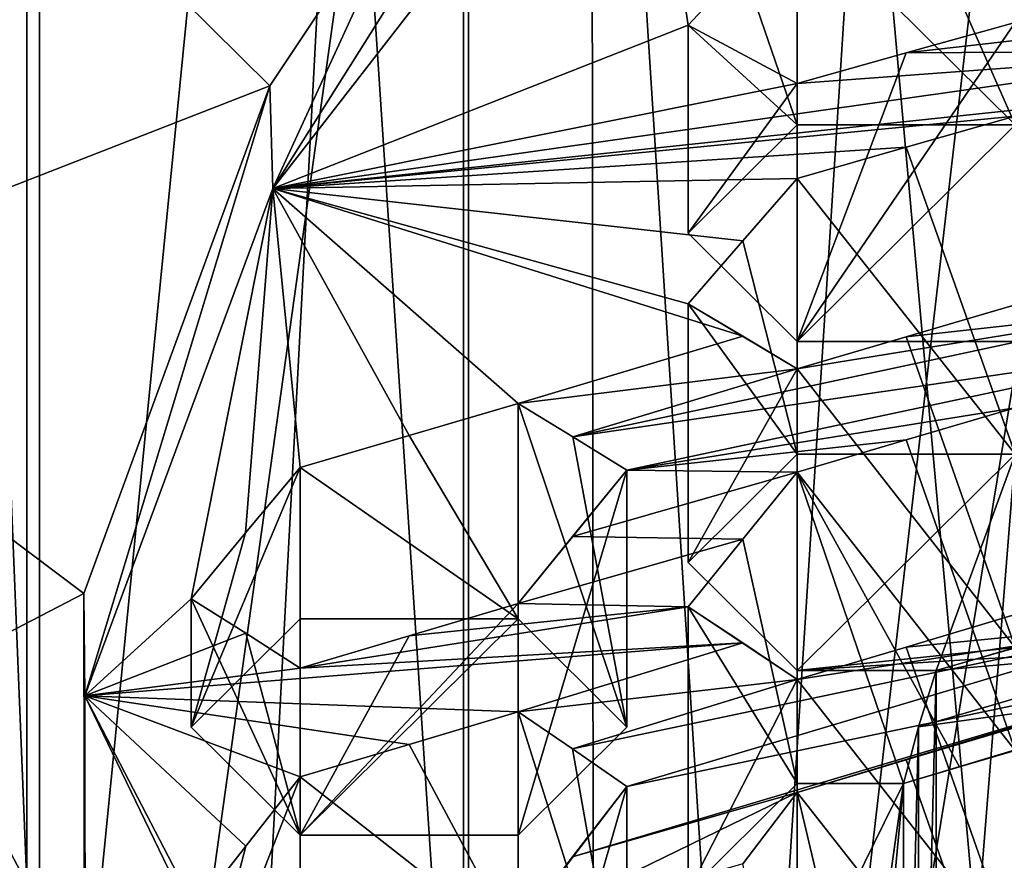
# Model space of a CAD drawing. Header units: millimetres. Extents: x -108 to 102, y -42 to 80.
# Tile 156 of 256: x -71.05 to -69.8, y 7.1 to 8.16. Entities that reach past the tile are written whole.
import ezdxf

# ---------------------------------------------------------------- set-up
doc = ezdxf.new("R2010")
doc.units = ezdxf.units.MM
doc.header["$LTSCALE"] = 81.481481
for name, color, linetype in [('1156', 7, 'CONTINUOUS'), ('1414', 7, 'CONTINUOUS'), ('1549', 7, 'CONTINUOUS'), ('1822', 7, 'CONTINUOUS'), ('2492', 7, 'CONTINUOUS'), ('2493', 7, 'CONTINUOUS'), ('2494', 7, 'CONTINUOUS'), ('2495', 7, 'CONTINUOUS'), ('2496', 7, 'CONTINUOUS'), ('2497', 7, 'CONTINUOUS'), ('2522', 7, 'CONTINUOUS'), ('2523', 7, 'CONTINUOUS'), ('2524', 7, 'CONTINUOUS'), ('2527', 7, 'CONTINUOUS'), ('2534', 7, 'CONTINUOUS'), ('2535', 7, 'CONTINUOUS'), ('2536', 7, 'CONTINUOUS'), ('2537', 7, 'CONTINUOUS'), ('2623', 7, 'CONTINUOUS'), ('2636', 7, 'CONTINUOUS'), ('2639', 7, 'CONTINUOUS'), ('2645', 7, 'CONTINUOUS'), ('2738', 7, 'CONTINUOUS'), ('2741', 7, 'CONTINUOUS'), ('2748', 7, 'CONTINUOUS'), ('2752', 7, 'CONTINUOUS'), ('2783', 7, 'CONTINUOUS'), ('2784', 7, 'CONTINUOUS'), ('729', 7, 'CONTINUOUS'), ('732', 7, 'CONTINUOUS'), ('733', 7, 'CONTINUOUS'), ('734', 7, 'CONTINUOUS'), ('736', 7, 'CONTINUOUS'), ('737', 7, 'CONTINUOUS'), ('739', 7, 'CONTINUOUS'), ('740', 7, 'CONTINUOUS'), ('741', 7, 'CONTINUOUS'), ('744', 7, 'CONTINUOUS')]:
    doc.layers.add(name, color=color, linetype=linetype)

msp = doc.modelspace()

# ---------------------------------------------------------------- linework, layer by layer
at = {"layer": '1156', "color": 7, "linetype": 'CONTINUOUS'}
for points in [[(-71.4558, 7.799, 224.5925), (-71.109, 8.4504, 225.5227), (-70.7348, 8.08, 224.9937), (-71.4558, 7.799, 224.5925)], [(-70.7348, 8.08, 224.9937), (-71.109, 8.4504, 225.5227), (-70.529, 8.3894, 225.4357), (-70.7348, 8.08, 224.9937)], [(-70.9712, 7.4344, 224.0717), (-71.4558, 7.799, 224.5925), (-70.7348, 8.08, 224.9937), (-70.9712, 7.4344, 224.0717)], [(-71.575, 7.1211, 223.6243), (-71.4558, 7.799, 224.5925), (-70.9712, 7.4344, 224.0717), (-71.575, 7.1211, 223.6243)], [(-70.9685, 6.7756, 223.1309), (-71.575, 7.1211, 223.6243), (-70.9712, 7.4344, 224.0717), (-70.9685, 6.7756, 223.1309)], [(-71.4614, 6.4418, 222.6541), (-71.575, 7.1211, 223.6243), (-70.9685, 6.7756, 223.1309), (-71.4614, 6.4418, 222.6541)]]:
    msp.add_3dface(points, dxfattribs=at)
at = {"layer": '1414', "color": 7, "linetype": 'CONTINUOUS'}
for points in [[(-69.7868, 7.3657, 224.4778), (-69.837, 7.351, 224.4881), (-69.5011, 7.4465, 224.415), (-69.7868, 7.3657, 224.4778)], [(-69.5011, 7.4465, 224.415), (-69.837, 7.351, 224.4881), (-69.5703, 7.3644, 224.3261), (-69.5011, 7.4465, 224.415)], [(-69.8872, 7.3363, 224.4983), (-69.9096, 7.2648, 224.3962), (-69.5703, 7.3644, 224.3261), (-69.8872, 7.3363, 224.4983)], [(-69.5703, 7.3644, 224.3261), (-69.9096, 7.2648, 224.3962), (-69.5008, 7.3216, 224.209), (-69.5703, 7.3644, 224.3261)], [(-69.837, 7.351, 224.4881), (-69.8872, 7.3363, 224.4983), (-69.5703, 7.3644, 224.3261), (-69.837, 7.351, 224.4881)], [(-69.9286, 7.1929, 224.2936), (-69.8577, 7.2139, 224.2789), (-69.5008, 7.3216, 224.209), (-69.9286, 7.1929, 224.2936)], [(-69.9096, 7.2648, 224.3962), (-69.9286, 7.1929, 224.2936), (-69.5008, 7.3216, 224.209), (-69.9096, 7.2648, 224.3962)], [(-69.7868, 7.2348, 224.2642), (-69.5008, 7.3216, 224.209), (-69.8577, 7.2139, 224.2789), (-69.7868, 7.2348, 224.2642)]]:
    msp.add_3dface(points, dxfattribs=at)
at = {"layer": '1549', "color": 7, "linetype": 'CONTINUOUS'}
for points in [[(-70.529, 8.3894, 225.4357), (-70.2678, 8.6848, 225.8575), (-70.7308, 7.9495, 225.1001), (-70.529, 8.3894, 225.4357)], [(-70.7308, 7.9495, 225.1001), (-70.2678, 8.6848, 225.8575), (-70.2631, 8.5519, 225.9605), (-70.7308, 7.9495, 225.1001)], [(-70.7348, 8.08, 224.9937), (-70.529, 8.3894, 225.4357), (-70.7308, 7.9495, 225.1001), (-70.7348, 8.08, 224.9937)], [(-70.9712, 7.4344, 224.0717), (-70.7348, 8.08, 224.9937), (-70.9699, 7.3044, 224.1788), (-70.9712, 7.4344, 224.0717)], [(-70.9699, 7.3044, 224.1788), (-70.7348, 8.08, 224.9937), (-70.7308, 7.9495, 225.1001), (-70.9699, 7.3044, 224.1788)], [(-70.9685, 6.7756, 223.1309), (-70.9712, 7.4344, 224.0717), (-70.9699, 6.6449, 223.2369), (-70.9685, 6.7756, 223.1309)], [(-70.9699, 6.6449, 223.2369), (-70.9712, 7.4344, 224.0717), (-70.9699, 7.3044, 224.1788), (-70.9699, 6.6449, 223.2369)]]:
    msp.add_3dface(points, dxfattribs=at)
at = {"layer": '1822', "color": 7, "linetype": 'CONTINUOUS'}
for points in [[(-69.2576, 10.9375, 228.8568), (-70.3269, 10.507, 228.242), (-70.3209, 4.4687, 232.4763), (-69.2576, 10.9375, 228.8568)], [(-69.25, 4.8988, 233.0905), (-69.2576, 10.9375, 228.8568), (-70.3209, 4.4687, 232.4763), (-69.25, 4.8988, 233.0905)], [(-70.3269, 10.507, 228.242), (-71.2494, 9.9769, 227.4849), (-71.2453, 3.9385, 231.719), (-70.3269, 10.507, 228.242)], [(-70.3209, 4.4687, 232.4763), (-70.3269, 10.507, 228.242), (-71.2453, 3.9385, 231.719), (-70.3209, 4.4687, 232.4763)]]:
    msp.add_3dface(points, dxfattribs=at)
at = {"layer": '2492', "color": 7, "linetype": 'CONTINUOUS'}
for points in [[(-70.7655, 7.5117, 224.3694), (-70.6962, 7.5948, 224.4578), (-70.8347, 7.2646, 224.396), (-70.7655, 7.5117, 224.3694)], [(-70.6962, 7.5948, 224.4578), (-70.6962, 7.4023, 224.5925), (-70.8347, 7.2646, 224.396), (-70.6962, 7.5948, 224.4578)], [(-70.8347, 7.4278, 224.2817), (-70.7655, 7.5117, 224.3694), (-70.8347, 7.2646, 224.396), (-70.8347, 7.4278, 224.2817)]]:
    msp.add_3dface(points, dxfattribs=at)
at = {"layer": '2493', "color": 7, "linetype": 'CONTINUOUS'}
for points in [[(-70.5576, 7.6354, 224.4293), (-70.419, 7.676, 224.4009), (-70.419, 7.4023, 224.5925), (-70.5576, 7.6354, 224.4293)], [(-70.6962, 7.5948, 224.4578), (-70.5576, 7.6354, 224.4293), (-70.419, 7.4023, 224.5925), (-70.6962, 7.5948, 224.4578)], [(-70.6962, 7.5948, 224.4578), (-70.419, 7.4023, 224.5925), (-70.6962, 7.4023, 224.5925), (-70.6962, 7.5948, 224.4578)]]:
    msp.add_3dface(points, dxfattribs=at)
at = {"layer": '2494', "color": 7, "linetype": 'CONTINUOUS'}
for points in [[(-70.419, 7.676, 224.4009), (-70.3495, 7.6338, 224.2834), (-70.2805, 7.2646, 224.396), (-70.419, 7.676, 224.4009)], [(-70.419, 7.676, 224.4009), (-70.2805, 7.2646, 224.396), (-70.419, 7.4023, 224.5925), (-70.419, 7.676, 224.4009)], [(-70.3495, 7.6338, 224.2834), (-70.2805, 7.5913, 224.1672), (-70.2805, 7.2646, 224.396), (-70.3495, 7.6338, 224.2834)]]:
    msp.add_3dface(points, dxfattribs=at)
at = {"layer": '2495', "color": 7, "linetype": 'CONTINUOUS'}
for points in [[(-70.2805, 7.5913, 224.1672), (-70.3498, 7.507, 224.0798), (-70.419, 7.4216, 223.993), (-70.2805, 7.5913, 224.1672)], [(-70.2805, 7.5913, 224.1672), (-70.419, 7.4216, 223.993), (-70.419, 7.127, 224.1994), (-70.2805, 7.5913, 224.1672)], [(-70.2805, 7.5913, 224.1672), (-70.419, 7.127, 224.1994), (-70.2805, 7.2646, 224.396), (-70.2805, 7.5913, 224.1672)]]:
    msp.add_3dface(points, dxfattribs=at)
at = {"layer": '2496', "color": 7, "linetype": 'CONTINUOUS'}
for points in [[(-70.419, 7.4216, 223.993), (-70.5576, 7.3805, 224.0218), (-70.6962, 7.127, 224.1994), (-70.419, 7.4216, 223.993)], [(-70.419, 7.4216, 223.993), (-70.6962, 7.127, 224.1994), (-70.419, 7.127, 224.1994), (-70.419, 7.4216, 223.993)], [(-70.6962, 7.3394, 224.0506), (-70.6962, 7.127, 224.1994), (-70.5576, 7.3805, 224.0218), (-70.6962, 7.3394, 224.0506)]]:
    msp.add_3dface(points, dxfattribs=at)
at = {"layer": '2497', "color": 7, "linetype": 'CONTINUOUS'}
for points in [[(-70.7653, 7.3838, 224.1657), (-70.8347, 7.4278, 224.2817), (-70.6962, 7.127, 224.1994), (-70.7653, 7.3838, 224.1657)], [(-70.6962, 7.127, 224.1994), (-70.8347, 7.4278, 224.2817), (-70.8347, 7.2646, 224.396), (-70.6962, 7.127, 224.1994)], [(-70.6962, 7.3394, 224.0506), (-70.7653, 7.3838, 224.1657), (-70.6962, 7.127, 224.1994), (-70.6962, 7.3394, 224.0506)]]:
    msp.add_3dface(points, dxfattribs=at)
at = {"layer": '2522', "color": 7, "linetype": 'CONTINUOUS'}
for points in [[(-70.064, 8.0831, 224.8666), (-70.2025, 8.1573, 225.1077), (-70.2025, 7.8927, 225.2929), (-70.064, 8.0831, 224.8666)], [(-70.064, 8.0831, 224.8666), (-70.2025, 7.8927, 225.2929), (-70.064, 7.7551, 225.0963), (-70.064, 8.0831, 224.8666)]]:
    msp.add_3dface(points, dxfattribs=at)
at = {"layer": '2523', "color": 7, "linetype": 'CONTINUOUS'}
for points in [[(-70.1333, 8.2318, 225.2019), (-70.064, 8.3053, 225.297), (-70.064, 8.0304, 225.4895), (-70.1333, 8.2318, 225.2019)], [(-70.2025, 8.1573, 225.1077), (-70.1333, 8.2318, 225.2019), (-70.064, 8.0304, 225.4895), (-70.2025, 8.1573, 225.1077)], [(-70.2025, 8.1573, 225.1077), (-70.064, 8.0304, 225.4895), (-70.2025, 7.8927, 225.2929), (-70.2025, 8.1573, 225.1077)]]:
    msp.add_3dface(points, dxfattribs=at)
at = {"layer": '2524', "color": 7, "linetype": 'CONTINUOUS'}
for points in [[(-69.9241, 8.3432, 225.2705), (-69.7868, 8.3802, 225.2446), (-69.7868, 8.0304, 225.4895), (-69.9241, 8.3432, 225.2705)], [(-70.064, 8.3053, 225.297), (-69.9241, 8.3432, 225.2705), (-69.7868, 8.0304, 225.4895), (-70.064, 8.3053, 225.297)], [(-70.064, 8.3053, 225.297), (-69.7868, 8.0304, 225.4895), (-70.064, 8.0304, 225.4895), (-70.064, 8.3053, 225.297)]]:
    msp.add_3dface(points, dxfattribs=at)
at = {"layer": '2527', "color": 7, "linetype": 'CONTINUOUS'}
for points in [[(-69.7868, 8.1609, 224.8122), (-69.9255, 8.122, 224.8394), (-70.064, 7.7551, 225.0963), (-69.7868, 8.1609, 224.8122)], [(-69.7868, 7.7551, 225.0963), (-69.7868, 8.1609, 224.8122), (-70.064, 7.7551, 225.0963), (-69.7868, 7.7551, 225.0963)], [(-70.064, 8.0831, 224.8666), (-70.064, 7.7551, 225.0963), (-69.9255, 8.122, 224.8394), (-70.064, 8.0831, 224.8666)]]:
    msp.add_3dface(points, dxfattribs=at)
at = {"layer": '2534', "color": 7, "linetype": 'CONTINUOUS'}
for points in [[(-70.7654, 7.113, 223.7575), (-70.6962, 7.2012, 223.8422), (-70.8347, 6.8459, 223.798), (-70.7654, 7.113, 223.7575)], [(-70.6962, 7.2012, 223.8422), (-70.6962, 6.9836, 223.9946), (-70.8347, 6.8459, 223.798), (-70.6962, 7.2012, 223.8422)], [(-70.8347, 7.0239, 223.6734), (-70.7654, 7.113, 223.7575), (-70.8347, 6.8459, 223.798), (-70.8347, 7.0239, 223.6734)]]:
    msp.add_3dface(points, dxfattribs=at)
at = {"layer": '2535', "color": 7, "linetype": 'CONTINUOUS'}
for points in [[(-70.5576, 7.2425, 223.8133), (-70.419, 7.2837, 223.7844), (-70.419, 6.9836, 223.9946), (-70.5576, 7.2425, 223.8133)], [(-70.6962, 7.2012, 223.8422), (-70.5576, 7.2425, 223.8133), (-70.419, 6.9836, 223.9946), (-70.6962, 7.2012, 223.8422)], [(-70.6962, 7.2012, 223.8422), (-70.419, 6.9836, 223.9946), (-70.6962, 6.9836, 223.9946), (-70.6962, 7.2012, 223.8422)]]:
    msp.add_3dface(points, dxfattribs=at)
at = {"layer": '2536', "color": 7, "linetype": 'CONTINUOUS'}
for points in [[(-70.419, 7.2837, 223.7844), (-70.3496, 7.2368, 223.6706), (-70.2805, 6.8459, 223.798), (-70.419, 7.2837, 223.7844)], [(-70.419, 7.2837, 223.7844), (-70.2805, 6.8459, 223.798), (-70.419, 6.9836, 223.9946), (-70.419, 7.2837, 223.7844)], [(-70.3496, 7.2368, 223.6706), (-70.2805, 7.1891, 223.5577), (-70.2805, 6.8459, 223.798), (-70.3496, 7.2368, 223.6706)]]:
    msp.add_3dface(points, dxfattribs=at)
at = {"layer": '2537', "color": 7, "linetype": 'CONTINUOUS'}
for points in [[(-70.2805, 7.1891, 223.5577), (-70.3496, 7.0993, 223.4742), (-70.419, 7.0084, 223.3912), (-70.2805, 7.1891, 223.5577)], [(-70.2805, 7.1891, 223.5577), (-70.419, 7.0084, 223.3912), (-70.419, 6.7083, 223.6014), (-70.2805, 7.1891, 223.5577)], [(-70.2805, 7.1891, 223.5577), (-70.419, 6.7083, 223.6014), (-70.2805, 6.8459, 223.798), (-70.2805, 7.1891, 223.5577)]]:
    msp.add_3dface(points, dxfattribs=at)
at = {"layer": '2623', "color": 9, "linetype": 'CONTINUOUS'}
for points in [[(-70.2025, 7.8927, 225.2929), (-70.064, 8.0304, 225.4895), (-70.064, 7.7551, 225.0963), (-70.2025, 7.8927, 225.2929)], [(-69.7868, 8.0304, 225.4895), (-69.7868, 7.7551, 225.0963), (-70.064, 7.7551, 225.0963), (-69.7868, 8.0304, 225.4895)], [(-70.064, 8.0304, 225.4895), (-69.7868, 8.0304, 225.4895), (-70.064, 7.7551, 225.0963), (-70.064, 8.0304, 225.4895)]]:
    msp.add_3dface(points, dxfattribs=at)
at = {"layer": '2636', "color": 9, "linetype": 'CONTINUOUS'}
for points in [[(-70.2025, 7.474, 224.6949), (-70.064, 7.6117, 224.8915), (-70.064, 7.3363, 224.4983), (-70.2025, 7.474, 224.6949)], [(-69.7868, 7.6117, 224.8915), (-69.8872, 7.3363, 224.4983), (-70.064, 7.3363, 224.4983), (-69.7868, 7.6117, 224.8915)], [(-70.064, 7.6117, 224.8915), (-69.7868, 7.6117, 224.8915), (-70.064, 7.3363, 224.4983), (-70.064, 7.6117, 224.8915)], [(-69.8872, 6.3555, 223.0976), (-69.8872, 7.3363, 224.4983), (-69.7868, 7.6117, 224.8915), (-69.8872, 6.3555, 223.0976)], [(-69.8872, 6.3555, 223.0976), (-69.7868, 7.6117, 224.8915), (-69.7868, 6.0802, 222.7044), (-69.8872, 6.3555, 223.0976)], [(-69.8872, 6.3555, 223.0976), (-69.9096, 6.4271, 223.1997), (-69.8872, 7.3363, 224.4983), (-69.8872, 6.3555, 223.0976)], [(-69.9096, 6.4271, 223.1997), (-69.9096, 7.2648, 224.3962), (-69.8872, 7.3363, 224.4983), (-69.9096, 6.4271, 223.1997)], [(-69.9096, 6.4271, 223.1997), (-69.9286, 6.4989, 223.3024), (-69.9096, 7.2648, 224.3962), (-69.9096, 6.4271, 223.1997)], [(-69.9286, 6.4989, 223.3024), (-69.9286, 7.1929, 224.2936), (-69.9096, 7.2648, 224.3962), (-69.9286, 6.4989, 223.3024)], [(-70.2025, 7.0553, 224.097), (-70.064, 7.1929, 224.2936), (-70.064, 6.9176, 223.9004), (-70.2025, 7.0553, 224.097)], [(-69.9286, 7.1929, 224.2936), (-69.9679, 6.9176, 223.9004), (-70.064, 6.9176, 223.9004), (-69.9286, 7.1929, 224.2936)], [(-70.064, 7.1929, 224.2936), (-69.9286, 7.1929, 224.2936), (-70.064, 6.9176, 223.9004), (-70.064, 7.1929, 224.2936)], [(-69.9286, 6.4989, 223.3024), (-69.9679, 6.7742, 223.6956), (-69.9286, 7.1929, 224.2936), (-69.9286, 6.4989, 223.3024)], [(-69.9679, 6.7742, 223.6956), (-69.9679, 6.9176, 223.9004), (-69.9286, 7.1929, 224.2936), (-69.9679, 6.7742, 223.6956)]]:
    msp.add_3dface(points, dxfattribs=at)
at = {"layer": '2639', "color": 9, "linetype": 'CONTINUOUS'}
for points in [[(-70.6962, 7.4023, 224.5925), (-70.6962, 7.127, 224.1994), (-70.8347, 7.2646, 224.396), (-70.6962, 7.4023, 224.5925)], [(-70.419, 7.127, 224.1994), (-70.6962, 7.127, 224.1994), (-70.419, 7.4023, 224.5925), (-70.419, 7.127, 224.1994)], [(-70.419, 7.4023, 224.5925), (-70.6962, 7.127, 224.1994), (-70.6962, 7.4023, 224.5925), (-70.419, 7.4023, 224.5925)], [(-70.2805, 7.2646, 224.396), (-70.419, 7.127, 224.1994), (-70.419, 7.4023, 224.5925), (-70.2805, 7.2646, 224.396)]]:
    msp.add_3dface(points, dxfattribs=at)
at = {"layer": '2645', "color": 7, "linetype": 'CONTINUOUS'}
for points in [[(-70.7308, 7.9495, 225.1001), (-70.2631, 8.5519, 225.9605), (-70.2025, 8.1573, 225.1077), (-70.7308, 7.9495, 225.1001)], [(-70.2025, 8.1573, 225.1077), (-70.2631, 8.5519, 225.9605), (-70.1333, 8.2318, 225.2019), (-70.2025, 8.1573, 225.1077)], [(-70.064, 8.0831, 224.8666), (-70.7308, 7.9495, 225.1001), (-70.2025, 8.1573, 225.1077), (-70.064, 8.0831, 224.8666)], [(-69.9255, 8.122, 224.8394), (-69.7868, 8.1609, 224.8122), (-69.5703, 8.1626, 224.6584), (-69.9255, 8.122, 224.8394)], [(-69.5006, 8.1247, 224.5374), (-69.9255, 8.122, 224.8394), (-69.5703, 8.1626, 224.6584), (-69.5006, 8.1247, 224.5374)], [(-70.7308, 7.9495, 225.1001), (-70.064, 8.0831, 224.8666), (-69.5006, 8.1247, 224.5374), (-70.7308, 7.9495, 225.1001)], [(-69.4318, 8.0868, 224.4184), (-70.7308, 7.9495, 225.1001), (-69.5006, 8.1247, 224.5374), (-69.4318, 8.0868, 224.4184)], [(-70.064, 8.0831, 224.8666), (-69.9255, 8.122, 224.8394), (-69.5006, 8.1247, 224.5374), (-70.064, 8.0831, 224.8666)], [(-69.7868, 8.0415, 224.5906), (-70.7308, 7.9495, 225.1001), (-69.4318, 8.0868, 224.4184), (-69.7868, 8.0415, 224.5906)], [(-69.9255, 8.002, 224.6182), (-70.7308, 7.9495, 225.1001), (-69.7868, 8.0415, 224.5906), (-69.9255, 8.002, 224.6182)], [(-70.064, 7.9624, 224.6459), (-70.7308, 7.9495, 225.1001), (-69.9255, 8.002, 224.6182), (-70.064, 7.9624, 224.6459)], [(-70.1333, 7.8832, 224.5548), (-70.7308, 7.9495, 225.1001), (-70.064, 7.9624, 224.6459), (-70.1333, 7.8832, 224.5548)], [(-70.9699, 7.3044, 224.1788), (-70.7308, 7.9495, 225.1001), (-70.8347, 7.4278, 224.2817), (-70.9699, 7.3044, 224.1788)], [(-70.8347, 7.4278, 224.2817), (-70.7308, 7.9495, 225.1001), (-70.7655, 7.5117, 224.3694), (-70.8347, 7.4278, 224.2817)], [(-70.7655, 7.5117, 224.3694), (-70.7308, 7.9495, 225.1001), (-70.6962, 7.5948, 224.4578), (-70.7655, 7.5117, 224.3694)], [(-70.133, 7.7619, 224.3463), (-70.7308, 7.9495, 225.1001), (-70.2025, 7.8029, 224.4646), (-70.133, 7.7619, 224.3463)], [(-70.7308, 7.9495, 225.1001), (-70.133, 7.7619, 224.3463), (-70.419, 7.676, 224.4009), (-70.7308, 7.9495, 225.1001)], [(-70.2025, 7.8029, 224.4646), (-70.7308, 7.9495, 225.1001), (-70.1333, 7.8832, 224.5548), (-70.2025, 7.8029, 224.4646)], [(-70.6962, 7.5948, 224.4578), (-70.7308, 7.9495, 225.1001), (-70.5576, 7.6354, 224.4293), (-70.6962, 7.5948, 224.4578)], [(-70.5576, 7.6354, 224.4293), (-70.7308, 7.9495, 225.1001), (-70.419, 7.676, 224.4009), (-70.5576, 7.6354, 224.4293)], [(-70.064, 7.7204, 224.2294), (-69.5703, 7.8002, 224.0209), (-70.3495, 7.6338, 224.2834), (-70.064, 7.7204, 224.2294)], [(-69.5703, 7.8002, 224.0209), (-69.5008, 7.7575, 223.9038), (-70.3495, 7.6338, 224.2834), (-69.5703, 7.8002, 224.0209)], [(-70.064, 7.7204, 224.2294), (-69.9254, 7.761, 224.201), (-69.5703, 7.8002, 224.0209), (-70.064, 7.7204, 224.2294)], [(-69.9254, 7.761, 224.201), (-69.7868, 7.8016, 224.1726), (-69.5703, 7.8002, 224.0209), (-69.9254, 7.761, 224.201)], [(-70.133, 7.7619, 224.3463), (-70.064, 7.7204, 224.2294), (-70.419, 7.676, 224.4009), (-70.133, 7.7619, 224.3463)], [(-70.3495, 7.6338, 224.2834), (-69.5008, 7.7575, 223.9038), (-70.2805, 7.5913, 224.1672), (-70.3495, 7.6338, 224.2834)], [(-69.5008, 7.7575, 223.9038), (-69.7868, 7.6707, 223.9591), (-70.2805, 7.5913, 224.1672), (-69.5008, 7.7575, 223.9038)], [(-70.419, 7.676, 224.4009), (-70.064, 7.7204, 224.2294), (-70.3495, 7.6338, 224.2834), (-70.419, 7.676, 224.4009)], [(-69.7868, 7.6707, 223.9591), (-69.9254, 7.6297, 223.9877), (-70.2805, 7.5913, 224.1672), (-69.7868, 7.6707, 223.9591)], [(-69.9254, 7.6297, 223.9877), (-70.064, 7.5888, 224.0164), (-70.2805, 7.5913, 224.1672), (-69.9254, 7.6297, 223.9877)], [(-70.2805, 7.5913, 224.1672), (-70.064, 7.5888, 224.0164), (-70.3498, 7.507, 224.0798), (-70.2805, 7.5913, 224.1672)], [(-70.064, 7.5888, 224.0164), (-70.1332, 7.5037, 223.9295), (-70.3498, 7.507, 224.0798), (-70.064, 7.5888, 224.0164)], [(-70.3498, 7.507, 224.0798), (-70.1332, 7.5037, 223.9295), (-70.419, 7.4216, 223.993), (-70.3498, 7.507, 224.0798)], [(-70.1332, 7.5037, 223.9295), (-70.2025, 7.4175, 223.8433), (-70.419, 7.4216, 223.993), (-70.1332, 7.5037, 223.9295)], [(-70.7653, 7.3838, 224.1657), (-70.9699, 7.3044, 224.1788), (-70.8347, 7.4278, 224.2817), (-70.7653, 7.3838, 224.1657)], [(-70.2025, 7.4175, 223.8433), (-70.1331, 7.3715, 223.7288), (-70.6962, 7.3394, 224.0506), (-70.2025, 7.4175, 223.8433)], [(-70.2025, 7.4175, 223.8433), (-70.6962, 7.3394, 224.0506), (-70.5576, 7.3805, 224.0218), (-70.2025, 7.4175, 223.8433)], [(-70.419, 7.4216, 223.993), (-70.2025, 7.4175, 223.8433), (-70.5576, 7.3805, 224.0218), (-70.419, 7.4216, 223.993)], [(-69.9254, 7.3662, 223.5863), (-69.7868, 7.4075, 223.5574), (-69.5703, 7.4009, 223.4094), (-69.9254, 7.3662, 223.5863)], [(-70.2805, 7.1891, 223.5577), (-70.3496, 7.2368, 223.6706), (-69.5703, 7.4009, 223.4094), (-70.2805, 7.1891, 223.5577)], [(-70.3496, 7.2368, 223.6706), (-70.064, 7.3249, 223.6152), (-69.5703, 7.4009, 223.4094), (-70.3496, 7.2368, 223.6706)], [(-69.501, 7.3521, 223.2969), (-70.2805, 7.1891, 223.5577), (-69.5703, 7.4009, 223.4094), (-69.501, 7.3521, 223.2969)], [(-70.064, 7.3249, 223.6152), (-69.9254, 7.3662, 223.5863), (-69.5703, 7.4009, 223.4094), (-70.064, 7.3249, 223.6152)], [(-70.6962, 7.3394, 224.0506), (-70.9699, 7.3044, 224.1788), (-70.7653, 7.3838, 224.1657), (-70.6962, 7.3394, 224.0506)], [(-70.419, 7.2837, 223.7844), (-70.9699, 7.3044, 224.1788), (-70.1331, 7.3715, 223.7288), (-70.419, 7.2837, 223.7844)], [(-70.1331, 7.3715, 223.7288), (-70.9699, 7.3044, 224.1788), (-70.6962, 7.3394, 224.0506), (-70.1331, 7.3715, 223.7288)], [(-70.064, 7.3249, 223.6152), (-70.419, 7.2837, 223.7844), (-70.1331, 7.3715, 223.7288), (-70.064, 7.3249, 223.6152)], [(-70.064, 7.1815, 223.4104), (-70.3496, 7.0993, 223.4742), (-69.501, 7.3521, 223.2969), (-70.064, 7.1815, 223.4104)], [(-70.3496, 7.0993, 223.4742), (-70.2805, 7.1891, 223.5577), (-69.501, 7.3521, 223.2969), (-70.3496, 7.0993, 223.4742)], [(-69.9254, 7.2228, 223.3815), (-70.064, 7.1815, 223.4104), (-69.501, 7.3521, 223.2969), (-69.9254, 7.2228, 223.3815)], [(-69.7868, 7.2641, 223.3526), (-69.9254, 7.2228, 223.3815), (-69.501, 7.3521, 223.2969), (-69.7868, 7.2641, 223.3526)], [(-70.3496, 7.2368, 223.6706), (-70.419, 7.2837, 223.7844), (-70.064, 7.3249, 223.6152), (-70.3496, 7.2368, 223.6706)], [(-70.9699, 6.6449, 223.2369), (-70.9699, 7.3044, 224.1788), (-70.6962, 6.7773, 223.2479), (-70.9699, 6.6449, 223.2369)], [(-70.6962, 6.7773, 223.2479), (-70.9699, 7.3044, 224.1788), (-70.8347, 7.0239, 223.6734), (-70.6962, 6.7773, 223.2479)], [(-70.8347, 7.0239, 223.6734), (-70.9699, 7.3044, 224.1788), (-70.7654, 7.113, 223.7575), (-70.8347, 7.0239, 223.6734)], [(-70.7654, 7.113, 223.7575), (-70.9699, 7.3044, 224.1788), (-70.6962, 7.2012, 223.8422), (-70.7654, 7.113, 223.7575)], [(-70.6962, 7.2012, 223.8422), (-70.9699, 7.3044, 224.1788), (-70.5576, 7.2425, 223.8133), (-70.6962, 7.2012, 223.8422)], [(-70.5576, 7.2425, 223.8133), (-70.9699, 7.3044, 224.1788), (-70.419, 7.2837, 223.7844), (-70.5576, 7.2425, 223.8133)], [(-70.064, 7.1815, 223.4104), (-70.1331, 7.0907, 223.3277), (-70.419, 7.0084, 223.3912), (-70.064, 7.1815, 223.4104)], [(-70.3496, 7.0993, 223.4742), (-70.064, 7.1815, 223.4104), (-70.419, 7.0084, 223.3912), (-70.3496, 7.0993, 223.4742)]]:
    msp.add_3dface(points, dxfattribs=at)
at = {"layer": '2738', "color": 7, "linetype": 'CONTINUOUS', "true_color": 0xe6e6e6}
for points in [[(-69.7835, 20.7038, 223.7573), (-71.0279, 20.2375, 223.0914), (-69.7835, 0.7984, 237.6952), (-69.7835, 20.7038, 223.7573)], [(-71.0279, 20.2375, 223.0914), (-72.1215, 19.66, 222.2667), (-71.0279, 0.3321, 237.0293), (-71.0279, 20.2375, 223.0914)], [(-69.7835, 0.7984, 237.6952), (-71.0279, 20.2375, 223.0914), (-71.0279, 0.3321, 237.0293), (-69.7835, 0.7984, 237.6952)], [(-71.0279, 0.3321, 237.0293), (-72.1215, 19.66, 222.2667), (-72.1215, -0.2454, 236.2046), (-71.0279, 0.3321, 237.0293)], [(-72.1215, 12.6675, 212.2804), (-71.0279, 12.0901, 211.4557), (-72.1215, -7.2379, 226.2183), (-72.1215, 12.6675, 212.2804)], [(-72.1215, -7.2379, 226.2183), (-71.0279, 12.0901, 211.4557), (-71.0279, -7.8153, 225.3936), (-72.1215, -7.2379, 226.2183)], [(-71.0279, 12.0901, 211.4557), (-69.7835, 11.6238, 210.7897), (-71.0279, -7.8153, 225.3936), (-71.0279, 12.0901, 211.4557)], [(-71.0279, -7.8153, 225.3936), (-69.7835, 11.6238, 210.7897), (-69.7835, -8.2816, 224.7276), (-71.0279, -7.8153, 225.3936)]]:
    msp.add_3dface(points, dxfattribs=at)
at = {"layer": '2741', "color": 7, "linetype": 'CONTINUOUS', "true_color": 0xe6e6e6}
for points in [[(-71.0433, 14.8468, 215.3927), (-71.3847, 15.4924, 216.3147), (-71.0436, 7.0655, 220.8426), (-71.0433, 14.8468, 215.3927)], [(-71.0436, 7.0655, 220.8426), (-71.3847, 15.4924, 216.3147), (-71.3846, 7.7111, 221.7646), (-71.0436, 7.0655, 220.8426)], [(-70.4884, 6.4695, 219.9915), (-71.0433, 14.8468, 215.3927), (-71.0436, 7.0655, 220.8426), (-70.4884, 6.4695, 219.9915)], [(-70.4888, 14.2518, 214.543), (-71.0433, 14.8468, 215.3927), (-70.4884, 6.4695, 219.9915), (-70.4888, 14.2518, 214.543)], [(-69.7426, 13.7303, 213.7982), (-70.4888, 14.2518, 214.543), (-69.7415, 5.9479, 219.2465), (-69.7426, 13.7303, 213.7982)], [(-69.7415, 5.9479, 219.2465), (-70.4888, 14.2518, 214.543), (-70.4884, 6.4695, 219.9915), (-69.7415, 5.9479, 219.2465)]]:
    msp.add_3dface(points, dxfattribs=at)
at = {"layer": '2748', "color": 7, "linetype": 'CONTINUOUS', "true_color": 0xe6e6e6}
for points in [[(-70.4826, 4.9772, 217.8601), (-71.3846, 7.7111, 221.7646), (-71.437, 5.5251, 218.6427), (-70.4826, 4.9772, 217.8601)], [(-71.0436, 7.0655, 220.8426), (-71.3846, 7.7111, 221.7646), (-70.4826, 4.9772, 217.8601), (-71.0436, 7.0655, 220.8426)]]:
    msp.add_3dface(points, dxfattribs=at)
at = {"layer": '2752', "color": 7, "linetype": 'CONTINUOUS', "true_color": 0xe6e6e6}
for points in [[(-70.4826, 11.7865, 227.5849), (-69.3734, 12.2319, 228.221), (-70.4816, 2.6945, 233.9524), (-70.4826, 11.7865, 227.5849)], [(-70.4816, 2.6945, 233.9524), (-69.3734, 12.2319, 228.221), (-69.9452, 2.9306, 234.2895), (-70.4816, 2.6945, 233.9524)], [(-69.9452, 2.9306, 234.2895), (-69.3734, 12.2319, 228.221), (-69.375, 3.1389, 234.5871), (-69.9452, 2.9306, 234.2895)], [(-71.437, 11.2385, 226.8023), (-70.4826, 11.7865, 227.5849), (-71.4368, 2.1466, 233.1699), (-71.437, 11.2385, 226.8023)], [(-71.4368, 2.1466, 233.1699), (-70.4826, 11.7865, 227.5849), (-70.9801, 2.4325, 233.5782), (-71.4368, 2.1466, 233.1699)], [(-70.9801, 2.4325, 233.5782), (-70.4826, 11.7865, 227.5849), (-70.4816, 2.6945, 233.9524), (-70.9801, 2.4325, 233.5782)]]:
    msp.add_3dface(points, dxfattribs=at)
at = {"layer": '2783', "color": 7, "linetype": 'CONTINUOUS', "true_color": 0x96918c}
for points in [[(-70.2153, 29.3264, 82.05), (-71.0869, 30.2829, 82.05), (-92.5, -10.5, 82.05), (-70.2153, 29.3264, 82.05)], [(-69.1836, 28.5481, 82.05), (-70.2153, 29.3264, 82.05), (-92.5, -10.5, 82.05), (-69.1836, 28.5481, 82.05)], [(-68.0287, 27.9733, 82.05), (-69.1836, 28.5481, 82.05), (-92.5, -10.5, 82.05), (-68.0287, 27.9733, 82.05)], [(-66.7898, 27.62, 82.05), (-68.0287, 27.9733, 82.05), (-92.5, -10.5, 82.05), (-66.7898, 27.62, 82.05)], [(87.5, -10.5, 82.05), (-66.7898, 27.62, 82.05), (-92.5, -10.5, 82.05), (87.5, -10.5, 82.05)]]:
    msp.add_3dface(points, dxfattribs=at)
at = {"layer": '2784', "color": 7, "linetype": 'CONTINUOUS', "true_color": 0x96918c}
for points in [[(-59.9131, 30.2829, 80.05), (33.7808, 35.6255, 80.05), (-92.5, -10.5, 80.05), (-59.9131, 30.2829, 80.05)], [(33.7808, 35.6255, 80.05), (33.7808, 33.3745, 80.05), (-92.5, -10.5, 80.05), (33.7808, 35.6255, 80.05)], [(33.7808, 33.3745, 80.05), (34.0236, 31.1443, 80.05), (-92.5, -10.5, 80.05), (33.7808, 33.3745, 80.05)], [(34.0236, 31.1443, 80.05), (34.5065, 28.9481, 80.05), (-92.5, -10.5, 80.05), (34.0236, 31.1443, 80.05)], [(-60.7847, 29.3264, 80.05), (-59.9131, 30.2829, 80.05), (-92.5, -10.5, 80.05), (-60.7847, 29.3264, 80.05)], [(-71.0869, 30.2829, 80.05), (-70.2153, 29.3264, 80.05), (-92.5, -10.5, 80.05), (-71.0869, 30.2829, 80.05)], [(-61.8164, 28.5481, 80.05), (-60.7847, 29.3264, 80.05), (-92.5, -10.5, 80.05), (-61.8164, 28.5481, 80.05)], [(-70.2153, 29.3264, 80.05), (-69.1836, 28.5481, 80.05), (-92.5, -10.5, 80.05), (-70.2153, 29.3264, 80.05)], [(34.5065, 28.9481, 80.05), (35.2245, 26.8193, 80.05), (-92.5, -10.5, 80.05), (34.5065, 28.9481, 80.05)], [(-62.9713, 27.9733, 80.05), (-61.8164, 28.5481, 80.05), (-92.5, -10.5, 80.05), (-62.9713, 27.9733, 80.05)], [(-69.1836, 28.5481, 80.05), (-68.0287, 27.9733, 80.05), (-92.5, -10.5, 80.05), (-69.1836, 28.5481, 80.05)], [(-64.2102, 27.62, 80.05), (-62.9713, 27.9733, 80.05), (-92.5, -10.5, 80.05), (-64.2102, 27.62, 80.05)], [(-68.0287, 27.9733, 80.05), (-66.7898, 27.62, 80.05), (-92.5, -10.5, 80.05), (-68.0287, 27.9733, 80.05)], [(-65.5, 27.5, 80.05), (-64.2102, 27.62, 80.05), (-92.5, -10.5, 80.05), (-65.5, 27.5, 80.05)], [(-66.7898, 27.62, 80.05), (-65.5, 27.5, 80.05), (-92.5, -10.5, 80.05), (-66.7898, 27.62, 80.05)], [(35.2245, 26.8193, 80.05), (36.1664, 24.7822, 80.05), (-92.5, -10.5, 80.05), (35.2245, 26.8193, 80.05)], [(36.1664, 24.7822, 80.05), (37.3269, 22.8539, 80.05), (-92.5, -10.5, 80.05), (36.1664, 24.7822, 80.05)], [(37.3269, 22.8539, 80.05), (38.6843, 21.0684, 80.05), (-92.5, -10.5, 80.05), (37.3269, 22.8539, 80.05)], [(38.6843, 21.0684, 80.05), (40.2315, 19.4345, 80.05), (-92.5, -10.5, 80.05), (38.6843, 21.0684, 80.05)], [(40.2315, 19.4345, 80.05), (41.9428, 17.9816, 80.05), (-92.5, -10.5, 80.05), (40.2315, 19.4345, 80.05)], [(41.9428, 17.9816, 80.05), (43.8012, 16.7209, 80.05), (-92.5, -10.5, 80.05), (41.9428, 17.9816, 80.05)], [(43.8012, 16.7209, 80.05), (45.7889, 15.6676, 80.05), (-92.5, -10.5, 80.05), (43.8012, 16.7209, 80.05)], [(45.7889, 15.6676, 80.05), (47.8726, 14.8371, 80.05), (-92.5, -10.5, 80.05), (45.7889, 15.6676, 80.05)], [(47.8726, 14.8371, 80.05), (50.0414, 14.2349, 80.05), (-92.5, -10.5, 80.05), (47.8726, 14.8371, 80.05)], [(50.0414, 14.2349, 80.05), (52.2492, 13.8729, 80.05), (-92.5, -10.5, 80.05), (50.0414, 14.2349, 80.05)], [(54.5, 13.75, 80.05), (56.7508, 13.8729, 80.05), (-92.5, -10.5, 80.05), (54.5, 13.75, 80.05)], [(-92.5, -10.5, 80.05), (56.7508, 13.8729, 80.05), (87.5, -10.5, 80.05), (-92.5, -10.5, 80.05)], [(52.2492, 13.8729, 80.05), (54.5, 13.75, 80.05), (-92.5, -10.5, 80.05), (52.2492, 13.8729, 80.05)]]:
    msp.add_3dface(points, dxfattribs=at)
at = {"layer": '729', "color": 7, "linetype": 'CONTINUOUS'}
for points in [[(-69.7868, 7.8016, 224.1726), (-69.9254, 7.761, 224.201), (-69.7868, 7.3657, 224.4778), (-69.7868, 7.8016, 224.1726)], [(-70.064, 7.7204, 224.2294), (-69.7868, 7.3657, 224.4778), (-69.9254, 7.761, 224.201), (-70.064, 7.7204, 224.2294)], [(-69.7868, 7.3657, 224.4778), (-70.064, 7.7204, 224.2294), (-70.064, 7.3363, 224.4983), (-69.7868, 7.3657, 224.4778)], [(-69.837, 7.351, 224.4881), (-69.7868, 7.3657, 224.4778), (-70.064, 7.3363, 224.4983), (-69.837, 7.351, 224.4881)], [(-69.8872, 7.3363, 224.4983), (-69.837, 7.351, 224.4881), (-70.064, 7.3363, 224.4983), (-69.8872, 7.3363, 224.4983)]]:
    msp.add_3dface(points, dxfattribs=at)
at = {"layer": '732', "color": 7, "linetype": 'CONTINUOUS'}
for points in [[(-69.9255, 8.002, 224.6182), (-69.7868, 8.0415, 224.5906), (-69.7868, 7.6117, 224.8915), (-69.9255, 8.002, 224.6182)], [(-70.064, 7.9624, 224.6459), (-69.9255, 8.002, 224.6182), (-69.7868, 7.6117, 224.8915), (-70.064, 7.9624, 224.6459)], [(-70.064, 7.9624, 224.6459), (-69.7868, 7.6117, 224.8915), (-70.064, 7.6117, 224.8915), (-70.064, 7.9624, 224.6459)]]:
    msp.add_3dface(points, dxfattribs=at)
at = {"layer": '733', "color": 7, "linetype": 'CONTINUOUS'}
for points in [[(-70.1333, 7.8832, 224.5548), (-70.064, 7.9624, 224.6459), (-70.064, 7.6117, 224.8915), (-70.1333, 7.8832, 224.5548)], [(-70.2025, 7.8029, 224.4646), (-70.1333, 7.8832, 224.5548), (-70.064, 7.6117, 224.8915), (-70.2025, 7.8029, 224.4646)], [(-70.2025, 7.8029, 224.4646), (-70.064, 7.6117, 224.8915), (-70.2025, 7.474, 224.6949), (-70.2025, 7.8029, 224.4646)]]:
    msp.add_3dface(points, dxfattribs=at)
at = {"layer": '734', "color": 7, "linetype": 'CONTINUOUS'}
for points in [[(-70.064, 7.7204, 224.2294), (-70.133, 7.7619, 224.3463), (-70.2025, 7.8029, 224.4646), (-70.064, 7.7204, 224.2294)], [(-70.064, 7.7204, 224.2294), (-70.2025, 7.8029, 224.4646), (-70.2025, 7.474, 224.6949), (-70.064, 7.7204, 224.2294)], [(-70.064, 7.7204, 224.2294), (-70.2025, 7.474, 224.6949), (-70.064, 7.3363, 224.4983), (-70.064, 7.7204, 224.2294)]]:
    msp.add_3dface(points, dxfattribs=at)
at = {"layer": '736', "color": 7, "linetype": 'CONTINUOUS'}
for points in [[(-69.7868, 7.4075, 223.5574), (-69.9254, 7.3662, 223.5863), (-69.7868, 6.9716, 223.8626), (-69.7868, 7.4075, 223.5574)], [(-70.064, 7.3249, 223.6152), (-69.7868, 6.9716, 223.8626), (-69.9254, 7.3662, 223.5863), (-70.064, 7.3249, 223.6152)], [(-69.7868, 6.9716, 223.8626), (-70.064, 7.3249, 223.6152), (-70.064, 6.9176, 223.9004), (-69.7868, 6.9716, 223.8626)]]:
    msp.add_3dface(points, dxfattribs=at)
at = {"layer": '737', "color": 7, "linetype": 'CONTINUOUS'}
for points in [[(-69.9254, 7.6297, 223.9877), (-69.7868, 7.6707, 223.9591), (-69.7868, 7.2348, 224.2642), (-69.9254, 7.6297, 223.9877)], [(-70.064, 7.5888, 224.0164), (-69.9254, 7.6297, 223.9877), (-69.7868, 7.2348, 224.2642), (-70.064, 7.5888, 224.0164)], [(-70.064, 7.5888, 224.0164), (-69.7868, 7.2348, 224.2642), (-69.8577, 7.2139, 224.2789), (-70.064, 7.5888, 224.0164)], [(-70.064, 7.5888, 224.0164), (-69.8577, 7.2139, 224.2789), (-69.9286, 7.1929, 224.2936), (-70.064, 7.5888, 224.0164)], [(-70.064, 7.5888, 224.0164), (-69.9286, 7.1929, 224.2936), (-70.064, 7.1929, 224.2936), (-70.064, 7.5888, 224.0164)]]:
    msp.add_3dface(points, dxfattribs=at)
at = {"layer": '739', "color": 7, "linetype": 'CONTINUOUS'}
for points in [[(-70.1332, 7.5037, 223.9295), (-70.064, 7.5888, 224.0164), (-70.064, 7.1929, 224.2936), (-70.1332, 7.5037, 223.9295)], [(-70.2025, 7.4175, 223.8433), (-70.1332, 7.5037, 223.9295), (-70.064, 7.1929, 224.2936), (-70.2025, 7.4175, 223.8433)], [(-70.2025, 7.4175, 223.8433), (-70.064, 7.1929, 224.2936), (-70.2025, 7.0553, 224.097), (-70.2025, 7.4175, 223.8433)]]:
    msp.add_3dface(points, dxfattribs=at)
at = {"layer": '740', "color": 7, "linetype": 'CONTINUOUS'}
for points in [[(-70.064, 7.3249, 223.6152), (-70.1331, 7.3715, 223.7288), (-70.2025, 7.4175, 223.8433), (-70.064, 7.3249, 223.6152)], [(-70.064, 7.3249, 223.6152), (-70.2025, 7.4175, 223.8433), (-70.2025, 7.0553, 224.097), (-70.064, 7.3249, 223.6152)], [(-70.064, 7.3249, 223.6152), (-70.2025, 7.0553, 224.097), (-70.064, 6.9176, 223.9004), (-70.064, 7.3249, 223.6152)]]:
    msp.add_3dface(points, dxfattribs=at)
at = {"layer": '741', "color": 7, "linetype": 'CONTINUOUS'}
msp.add_3dface([(-70.1331, 7.0907, 223.3277), (-70.064, 7.1815, 223.4104), (-70.064, 6.7742, 223.6956), (-70.1331, 7.0907, 223.3277)], dxfattribs=at)
at = {"layer": '744', "color": 7, "linetype": 'CONTINUOUS'}
for points in [[(-69.9254, 7.2228, 223.3815), (-69.7868, 7.2641, 223.3526), (-69.7868, 6.8282, 223.6578), (-69.9254, 7.2228, 223.3815)], [(-70.064, 7.1815, 223.4104), (-69.9254, 7.2228, 223.3815), (-69.7868, 6.8282, 223.6578), (-70.064, 7.1815, 223.4104)], [(-70.064, 7.1815, 223.4104), (-69.7868, 6.8282, 223.6578), (-69.9679, 6.7742, 223.6956), (-70.064, 7.1815, 223.4104)], [(-70.064, 7.1815, 223.4104), (-69.9679, 6.7742, 223.6956), (-70.064, 6.7742, 223.6956), (-70.064, 7.1815, 223.4104)]]:
    msp.add_3dface(points, dxfattribs=at)

doc.saveas('drawing.dxf')
